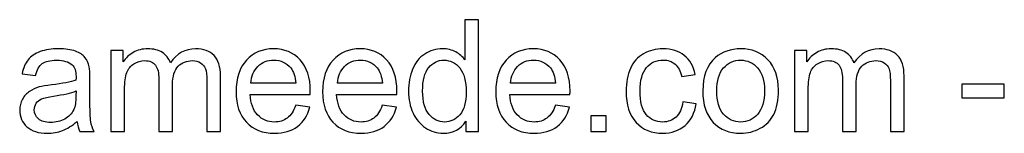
# Model space of a CAD drawing. Header units: centimetres. Extents: x -19.9 to 21.5, y -18.3 to 24.3.
# Tile 2 of 54: x -5.999 to -0.643, y -18.25 to -17.635. Entities that reach past the tile are written whole.
import ezdxf

# ---------------------------------------------------------------- set-up
doc = ezdxf.new("R2010")
doc.units = ezdxf.units.CM
doc.header["$MEASUREMENT"] = 0
doc.layers.add('Layer 1', color=7, linetype='Continuous')

msp = doc.modelspace()

# ---------------------------------------------------------------- linework, layer by layer
at = {"layer": 'Layer 1', "color": 250}
for points, knots in [([(-3.57178, -18.24092), (-3.57178, -18.24092), (-3.57178, -18.18518), (-3.57178, -18.18518), (-3.57178, -18.18518), (-3.59957, -18.2285), (-3.6405, -18.25023), (-3.69454, -18.25023), (-3.69454, -18.25023), (-3.72954, -18.25023), (-3.76171, -18.24064), (-3.79092, -18.22131), (-3.79092, -18.22131), (-3.82027, -18.20211), (-3.84299, -18.17516), (-3.85922, -18.14073), (-3.85922, -18.14073), (-3.87531, -18.10616), (-3.88335, -18.06651), (-3.88335, -18.02163), (-3.88335, -18.02163), (-3.88335, -17.97789), (-3.87601, -17.93824), (-3.86148, -17.90253), (-3.86148, -17.90253), (-3.8468, -17.86697), (-3.82493, -17.8396), (-3.79572, -17.82069), (-3.79572, -17.82069), (-3.76665, -17.80164), (-3.73391, -17.79218), (-3.69793, -17.79218), (-3.69793, -17.79218), (-3.6714, -17.79218), (-3.64783, -17.79783), (-3.62723, -17.80898), (-3.62723, -17.80898), (-3.60663, -17.82013), (-3.58984, -17.8348), (-3.57686, -17.85272), (-3.57686, -17.85272), (-3.57686, -17.85272), (-3.57686, -17.6347), (-3.57686, -17.6347), (-3.57686, -17.6347), (-3.57686, -17.6347), (-3.50235, -17.6347), (-3.50235, -17.6347), (-3.50235, -17.6347), (-3.50235, -17.6347), (-3.50235, -18.24092), (-3.50235, -18.24092), (-3.50235, -18.24092), (-3.50235, -18.24092), (-3.57178, -18.24092), (-3.57178, -18.24092)], [0, 0, 0, 0, 0.0666667, 0.0666667, 0.0666667, 0.0666667, 0.1333333, 0.1333333, 0.1333333, 0.1333333, 0.2, 0.2, 0.2, 0.2, 0.2666667, 0.2666667, 0.2666667, 0.2666667, 0.3333333, 0.3333333, 0.3333333, 0.3333333, 0.4, 0.4, 0.4, 0.4, 0.4666667, 0.4666667, 0.4666667, 0.4666667, 0.5333333, 0.5333333, 0.5333333, 0.5333333, 0.6, 0.6, 0.6, 0.6, 0.6666667, 0.6666667, 0.6666667, 0.6666667, 0.7333333, 0.7333333, 0.7333333, 0.7333333, 0.8, 0.8, 0.8, 0.8, 0.8666667, 0.8666667, 0.8666667, 0.8666667, 1, 1, 1, 1]), ([(-5.68634, -18.18589), (-5.714, -18.20945), (-5.74067, -18.22596), (-5.76621, -18.2357), (-5.76621, -18.2357), (-5.79175, -18.24544), (-5.81912, -18.25023), (-5.84848, -18.25023), (-5.84848, -18.25023), (-5.89674, -18.25023), (-5.93385, -18.23852), (-5.95981, -18.21496), (-5.95981, -18.21496), (-5.98578, -18.19153), (-5.99876, -18.16147), (-5.99876, -18.12493), (-5.99876, -18.12493), (-5.99876, -18.10348), (-5.99382, -18.08386), (-5.98408, -18.06608), (-5.98408, -18.06608), (-5.97421, -18.0483), (-5.96137, -18.03419), (-5.94556, -18.02347), (-5.94556, -18.02347), (-5.92962, -18.01274), (-5.91184, -18.00456), (-5.89194, -17.99905), (-5.89194, -17.99905), (-5.87726, -17.99524), (-5.85511, -17.99158), (-5.82562, -17.98791), (-5.82562, -17.98791), (-5.7655, -17.98085), (-5.72105, -17.97224), (-5.69269, -17.96237), (-5.69269, -17.96237), (-5.69241, -17.95221), (-5.69227, -17.94571), (-5.69227, -17.94303), (-5.69227, -17.94303), (-5.69227, -17.91284), (-5.69932, -17.89153), (-5.71343, -17.87911), (-5.71343, -17.87911), (-5.73248, -17.86232), (-5.76085, -17.85399), (-5.79838, -17.85399), (-5.79838, -17.85399), (-5.83352, -17.85399), (-5.85948, -17.8602), (-5.87613, -17.87248), (-5.87613, -17.87248), (-5.89293, -17.88475), (-5.9052, -17.90649), (-5.91325, -17.93781), (-5.91325, -17.93781), (-5.91325, -17.93781), (-5.98606, -17.92765), (-5.98606, -17.92765), (-5.98606, -17.92765), (-5.97943, -17.89647), (-5.96856, -17.87121), (-5.95332, -17.85202), (-5.95332, -17.85202), (-5.93808, -17.83283), (-5.91607, -17.81815), (-5.88728, -17.80771), (-5.88728, -17.80771), (-5.85864, -17.79741), (-5.82519, -17.79218), (-5.78737, -17.79218), (-5.78737, -17.79218), (-5.74984, -17.79218), (-5.71922, -17.79656), (-5.69565, -17.80545), (-5.69565, -17.80545), (-5.67223, -17.81434), (-5.65487, -17.82535), (-5.64386, -17.83875), (-5.64386, -17.83875), (-5.63286, -17.85216), (-5.6251, -17.86909), (-5.62058, -17.88955), (-5.62058, -17.88955), (-5.61818, -17.90225), (-5.61691, -17.92511), (-5.61691, -17.95799), (-5.61691, -17.95799), (-5.61691, -17.95799), (-5.61691, -18.05677), (-5.61691, -18.05677), (-5.61691, -18.05677), (-5.61691, -18.12577), (-5.61536, -18.16938), (-5.61226, -18.18786), (-5.61226, -18.18786), (-5.60929, -18.20635), (-5.60308, -18.22399), (-5.59405, -18.24092), (-5.59405, -18.24092), (-5.59405, -18.24092), (-5.67195, -18.24092), (-5.67195, -18.24092), (-5.67195, -18.24092), (-5.67942, -18.22526), (-5.68422, -18.20691), (-5.68634, -18.18589)], [0, 0, 0, 0, 0.0357143, 0.0357143, 0.0357143, 0.0357143, 0.0714286, 0.0714286, 0.0714286, 0.0714286, 0.1071429, 0.1071429, 0.1071429, 0.1071429, 0.1428571, 0.1428571, 0.1428571, 0.1428571, 0.1785714, 0.1785714, 0.1785714, 0.1785714, 0.2142857, 0.2142857, 0.2142857, 0.2142857, 0.25, 0.25, 0.25, 0.25, 0.2857143, 0.2857143, 0.2857143, 0.2857143, 0.3214286, 0.3214286, 0.3214286, 0.3214286, 0.3571429, 0.3571429, 0.3571429, 0.3571429, 0.3928571, 0.3928571, 0.3928571, 0.3928571, 0.4285714, 0.4285714, 0.4285714, 0.4285714, 0.4642857, 0.4642857, 0.4642857, 0.4642857, 0.5, 0.5, 0.5, 0.5, 0.5357143, 0.5357143, 0.5357143, 0.5357143, 0.5714286, 0.5714286, 0.5714286, 0.5714286, 0.6071429, 0.6071429, 0.6071429, 0.6071429, 0.6428571, 0.6428571, 0.6428571, 0.6428571, 0.6785714, 0.6785714, 0.6785714, 0.6785714, 0.7142857, 0.7142857, 0.7142857, 0.7142857, 0.75, 0.75, 0.75, 0.75, 0.7857143, 0.7857143, 0.7857143, 0.7857143, 0.8214286, 0.8214286, 0.8214286, 0.8214286, 0.8571429, 0.8571429, 0.8571429, 0.8571429, 0.8928571, 0.8928571, 0.8928571, 0.8928571, 0.9285714, 0.9285714, 0.9285714, 0.9285714, 1, 1, 1, 1]), ([(-5.50247, -18.24092), (-5.50247, -18.24092), (-5.50247, -17.8015), (-5.50247, -17.8015), (-5.50247, -17.8015), (-5.50247, -17.8015), (-5.43558, -17.8015), (-5.43558, -17.8015), (-5.43558, -17.8015), (-5.43558, -17.8015), (-5.43558, -17.86359), (-5.43558, -17.86359), (-5.43558, -17.86359), (-5.4219, -17.84214), (-5.40355, -17.82478), (-5.38069, -17.8118), (-5.38069, -17.8118), (-5.35783, -17.79868), (-5.33187, -17.79218), (-5.30266, -17.79218), (-5.30266, -17.79218), (-5.2702, -17.79218), (-5.24353, -17.79896), (-5.22279, -17.81236), (-5.22279, -17.81236), (-5.20204, -17.82591), (-5.18737, -17.84468), (-5.1789, -17.86895), (-5.1789, -17.86895), (-5.14391, -17.81773), (-5.09861, -17.79218), (-5.04273, -17.79218), (-5.04273, -17.79218), (-4.99898, -17.79218), (-4.96526, -17.80418), (-4.94183, -17.82831), (-4.94183, -17.82831), (-4.91827, -17.85244), (-4.90641, -17.88955), (-4.90641, -17.93965), (-4.90641, -17.93965), (-4.90641, -17.93965), (-4.90641, -18.24092), (-4.90641, -18.24092), (-4.90641, -18.24092), (-4.90641, -18.24092), (-4.98092, -18.24092), (-4.98092, -18.24092), (-4.98092, -18.24092), (-4.98092, -18.24092), (-4.98092, -17.96434), (-4.98092, -17.96434), (-4.98092, -17.96434), (-4.98092, -17.93471), (-4.98346, -17.91326), (-4.98826, -17.90014), (-4.98826, -17.90014), (-4.99306, -17.88701), (-5.00181, -17.87657), (-5.01465, -17.86853), (-5.01465, -17.86853), (-5.02735, -17.86048), (-5.0423, -17.85653), (-5.05938, -17.85653), (-5.05938, -17.85653), (-5.09042, -17.85653), (-5.11611, -17.86683), (-5.13657, -17.88729), (-5.13657, -17.88729), (-5.15703, -17.9079), (-5.16719, -17.94078), (-5.16719, -17.98593), (-5.16719, -17.98593), (-5.16719, -17.98593), (-5.16719, -18.24092), (-5.16719, -18.24092), (-5.16719, -18.24092), (-5.16719, -18.24092), (-5.2417, -18.24092), (-5.2417, -18.24092), (-5.2417, -18.24092), (-5.2417, -18.24092), (-5.2417, -17.95573), (-5.2417, -17.95573), (-5.2417, -17.95573), (-5.2417, -17.92271), (-5.24776, -17.89788), (-5.2599, -17.88137), (-5.2599, -17.88137), (-5.27203, -17.86486), (-5.29193, -17.85653), (-5.31945, -17.85653), (-5.31945, -17.85653), (-5.34033, -17.85653), (-5.35966, -17.86204), (-5.37744, -17.87304), (-5.37744, -17.87304), (-5.39522, -17.88405), (-5.40807, -17.90014), (-5.41611, -17.92144), (-5.41611, -17.92144), (-5.42401, -17.94261), (-5.42796, -17.97323), (-5.42796, -18.01317), (-5.42796, -18.01317), (-5.42796, -18.01317), (-5.42796, -18.24092), (-5.42796, -18.24092), (-5.42796, -18.24092), (-5.42796, -18.24092), (-5.50247, -18.24092), (-5.50247, -18.24092)], [0, 0, 0, 0, 0.0344828, 0.0344828, 0.0344828, 0.0344828, 0.0689655, 0.0689655, 0.0689655, 0.0689655, 0.1034483, 0.1034483, 0.1034483, 0.1034483, 0.137931, 0.137931, 0.137931, 0.137931, 0.1724138, 0.1724138, 0.1724138, 0.1724138, 0.2068966, 0.2068966, 0.2068966, 0.2068966, 0.2413793, 0.2413793, 0.2413793, 0.2413793, 0.2758621, 0.2758621, 0.2758621, 0.2758621, 0.3103448, 0.3103448, 0.3103448, 0.3103448, 0.3448276, 0.3448276, 0.3448276, 0.3448276, 0.3793103, 0.3793103, 0.3793103, 0.3793103, 0.4137931, 0.4137931, 0.4137931, 0.4137931, 0.4482759, 0.4482759, 0.4482759, 0.4482759, 0.4827586, 0.4827586, 0.4827586, 0.4827586, 0.5172414, 0.5172414, 0.5172414, 0.5172414, 0.5517241, 0.5517241, 0.5517241, 0.5517241, 0.5862069, 0.5862069, 0.5862069, 0.5862069, 0.6206897, 0.6206897, 0.6206897, 0.6206897, 0.6551724, 0.6551724, 0.6551724, 0.6551724, 0.6896552, 0.6896552, 0.6896552, 0.6896552, 0.7241379, 0.7241379, 0.7241379, 0.7241379, 0.7586207, 0.7586207, 0.7586207, 0.7586207, 0.7931034, 0.7931034, 0.7931034, 0.7931034, 0.8275862, 0.8275862, 0.8275862, 0.8275862, 0.862069, 0.862069, 0.862069, 0.862069, 0.8965517, 0.8965517, 0.8965517, 0.8965517, 0.9310345, 0.9310345, 0.9310345, 0.9310345, 1, 1, 1, 1]), ([(-4.49747, -18.09868), (-4.49747, -18.09868), (-4.42042, -18.10884), (-4.42042, -18.10884), (-4.42042, -18.10884), (-4.43242, -18.15357), (-4.45485, -18.18843), (-4.48759, -18.21312), (-4.48759, -18.21312), (-4.52033, -18.23782), (-4.5621, -18.25023), (-4.61304, -18.25023), (-4.61304, -18.25023), (-4.6771, -18.25023), (-4.7279, -18.23048), (-4.76544, -18.19097), (-4.76544, -18.19097), (-4.80298, -18.1516), (-4.82174, -18.09614), (-4.82174, -18.02488), (-4.82174, -18.02488), (-4.82174, -17.95122), (-4.80283, -17.89393), (-4.76488, -17.85329), (-4.76488, -17.85329), (-4.72692, -17.8125), (-4.67767, -17.79218), (-4.61713, -17.79218), (-4.61713, -17.79218), (-4.55857, -17.79218), (-4.51073, -17.81208), (-4.47362, -17.85202), (-4.47362, -17.85202), (-4.43651, -17.89195), (-4.41788, -17.94811), (-4.41788, -18.0205), (-4.41788, -18.0205), (-4.41788, -18.02488), (-4.41802, -18.03151), (-4.4183, -18.04026), (-4.4183, -18.04026), (-4.4183, -18.04026), (-4.74554, -18.04026), (-4.74554, -18.04026), (-4.74554, -18.04026), (-4.74272, -18.08838), (-4.72917, -18.12535), (-4.70462, -18.15089), (-4.70462, -18.15089), (-4.68021, -18.17643), (-4.64959, -18.18927), (-4.61304, -18.18927), (-4.61304, -18.18927), (-4.5858, -18.18927), (-4.56252, -18.18208), (-4.54333, -18.16768), (-4.54333, -18.16768), (-4.524, -18.15329), (-4.50876, -18.13029), (-4.49747, -18.09868)], [0, 0, 0, 0, 0.0625, 0.0625, 0.0625, 0.0625, 0.125, 0.125, 0.125, 0.125, 0.1875, 0.1875, 0.1875, 0.1875, 0.25, 0.25, 0.25, 0.25, 0.3125, 0.3125, 0.3125, 0.3125, 0.375, 0.375, 0.375, 0.375, 0.4375, 0.4375, 0.4375, 0.4375, 0.5, 0.5, 0.5, 0.5, 0.5625, 0.5625, 0.5625, 0.5625, 0.625, 0.625, 0.625, 0.625, 0.6875, 0.6875, 0.6875, 0.6875, 0.75, 0.75, 0.75, 0.75, 0.8125, 0.8125, 0.8125, 0.8125, 0.875, 0.875, 0.875, 0.875, 1, 1, 1, 1]), ([(-4.02658, -18.09868), (-4.02658, -18.09868), (-3.94953, -18.10884), (-3.94953, -18.10884), (-3.94953, -18.10884), (-3.96153, -18.15357), (-3.98396, -18.18843), (-4.0167, -18.21312), (-4.0167, -18.21312), (-4.04944, -18.23782), (-4.09121, -18.25023), (-4.14215, -18.25023), (-4.14215, -18.25023), (-4.20621, -18.25023), (-4.25701, -18.23048), (-4.29455, -18.19097), (-4.29455, -18.19097), (-4.33209, -18.1516), (-4.35085, -18.09614), (-4.35085, -18.02488), (-4.35085, -18.02488), (-4.35085, -17.95122), (-4.33194, -17.89393), (-4.29399, -17.85329), (-4.29399, -17.85329), (-4.25603, -17.8125), (-4.20678, -17.79218), (-4.14624, -17.79218), (-4.14624, -17.79218), (-4.08768, -17.79218), (-4.03984, -17.81208), (-4.00273, -17.85202), (-4.00273, -17.85202), (-3.96562, -17.89195), (-3.94699, -17.94811), (-3.94699, -18.0205), (-3.94699, -18.0205), (-3.94699, -18.02488), (-3.94713, -18.03151), (-3.94741, -18.04026), (-3.94741, -18.04026), (-3.94741, -18.04026), (-4.27465, -18.04026), (-4.27465, -18.04026), (-4.27465, -18.04026), (-4.27183, -18.08838), (-4.25828, -18.12535), (-4.23373, -18.15089), (-4.23373, -18.15089), (-4.20932, -18.17643), (-4.1787, -18.18927), (-4.14215, -18.18927), (-4.14215, -18.18927), (-4.11491, -18.18927), (-4.09163, -18.18208), (-4.07244, -18.16768), (-4.07244, -18.16768), (-4.05311, -18.15329), (-4.03787, -18.13029), (-4.02658, -18.09868)], [0, 0, 0, 0, 0.0625, 0.0625, 0.0625, 0.0625, 0.125, 0.125, 0.125, 0.125, 0.1875, 0.1875, 0.1875, 0.1875, 0.25, 0.25, 0.25, 0.25, 0.3125, 0.3125, 0.3125, 0.3125, 0.375, 0.375, 0.375, 0.375, 0.4375, 0.4375, 0.4375, 0.4375, 0.5, 0.5, 0.5, 0.5, 0.5625, 0.5625, 0.5625, 0.5625, 0.625, 0.625, 0.625, 0.625, 0.6875, 0.6875, 0.6875, 0.6875, 0.75, 0.75, 0.75, 0.75, 0.8125, 0.8125, 0.8125, 0.8125, 0.875, 0.875, 0.875, 0.875, 1, 1, 1, 1]), ([(-3.0848, -18.09868), (-3.0848, -18.09868), (-3.00775, -18.10884), (-3.00775, -18.10884), (-3.00775, -18.10884), (-3.01975, -18.15357), (-3.04218, -18.18843), (-3.07492, -18.21312), (-3.07492, -18.21312), (-3.10766, -18.23782), (-3.14943, -18.25023), (-3.20037, -18.25023), (-3.20037, -18.25023), (-3.26443, -18.25023), (-3.31523, -18.23048), (-3.35277, -18.19097), (-3.35277, -18.19097), (-3.39031, -18.1516), (-3.40907, -18.09614), (-3.40907, -18.02488), (-3.40907, -18.02488), (-3.40907, -17.95122), (-3.39016, -17.89393), (-3.35221, -17.85329), (-3.35221, -17.85329), (-3.31425, -17.8125), (-3.265, -17.79218), (-3.20446, -17.79218), (-3.20446, -17.79218), (-3.1459, -17.79218), (-3.09806, -17.81208), (-3.06095, -17.85202), (-3.06095, -17.85202), (-3.02384, -17.89195), (-3.00521, -17.94811), (-3.00521, -18.0205), (-3.00521, -18.0205), (-3.00521, -18.02488), (-3.00535, -18.03151), (-3.00563, -18.04026), (-3.00563, -18.04026), (-3.00563, -18.04026), (-3.33287, -18.04026), (-3.33287, -18.04026), (-3.33287, -18.04026), (-3.33005, -18.08838), (-3.3165, -18.12535), (-3.29195, -18.15089), (-3.29195, -18.15089), (-3.26754, -18.17643), (-3.23692, -18.18927), (-3.20037, -18.18927), (-3.20037, -18.18927), (-3.17313, -18.18927), (-3.14985, -18.18208), (-3.13066, -18.16768), (-3.13066, -18.16768), (-3.11133, -18.15329), (-3.09609, -18.13029), (-3.0848, -18.09868)], [0, 0, 0, 0, 0.0625, 0.0625, 0.0625, 0.0625, 0.125, 0.125, 0.125, 0.125, 0.1875, 0.1875, 0.1875, 0.1875, 0.25, 0.25, 0.25, 0.25, 0.3125, 0.3125, 0.3125, 0.3125, 0.375, 0.375, 0.375, 0.375, 0.4375, 0.4375, 0.4375, 0.4375, 0.5, 0.5, 0.5, 0.5, 0.5625, 0.5625, 0.5625, 0.5625, 0.625, 0.625, 0.625, 0.625, 0.6875, 0.6875, 0.6875, 0.6875, 0.75, 0.75, 0.75, 0.75, 0.8125, 0.8125, 0.8125, 0.8125, 0.875, 0.875, 0.875, 0.875, 1, 1, 1, 1]), ([(-2.39138, -18.08005), (-2.39138, -18.08005), (-2.31857, -18.09021), (-2.31857, -18.09021), (-2.31857, -18.09021), (-2.32661, -18.14031), (-2.34693, -18.1794), (-2.37981, -18.20776), (-2.37981, -18.20776), (-2.41269, -18.23612), (-2.45319, -18.25023), (-2.50102, -18.25023), (-2.50102, -18.25023), (-2.56099, -18.25023), (-2.60926, -18.23062), (-2.64566, -18.19139), (-2.64566, -18.19139), (-2.68221, -18.15216), (-2.70041, -18.096), (-2.70041, -18.0229), (-2.70041, -18.0229), (-2.70041, -17.97549), (-2.69251, -17.93414), (-2.67685, -17.89858), (-2.67685, -17.89858), (-2.66118, -17.86316), (-2.63734, -17.83649), (-2.60516, -17.81886), (-2.60516, -17.81886), (-2.57313, -17.80107), (-2.53828, -17.79218), (-2.50046, -17.79218), (-2.50046, -17.79218), (-2.4529, -17.79218), (-2.41382, -17.80418), (-2.38362, -17.82831), (-2.38362, -17.82831), (-2.35328, -17.85244), (-2.33381, -17.88673), (-2.32534, -17.93104), (-2.32534, -17.93104), (-2.32534, -17.93104), (-2.39731, -17.94205), (-2.39731, -17.94205), (-2.39731, -17.94205), (-2.40422, -17.91255), (-2.41636, -17.8904), (-2.43399, -17.87544), (-2.43399, -17.87544), (-2.45149, -17.86062), (-2.47266, -17.85315), (-2.49749, -17.85315), (-2.49749, -17.85315), (-2.53503, -17.85315), (-2.56551, -17.86655), (-2.58908, -17.89336), (-2.58908, -17.89336), (-2.6125, -17.92031), (-2.62421, -17.96265), (-2.62421, -18.02079), (-2.62421, -18.02079), (-2.62421, -18.07977), (-2.61292, -18.12253), (-2.59035, -18.1492), (-2.59035, -18.1492), (-2.56763, -18.17587), (-2.53813, -18.18927), (-2.50187, -18.18927), (-2.50187, -18.18927), (-2.47252, -18.18927), (-2.44811, -18.18038), (-2.42863, -18.16246), (-2.42863, -18.16246), (-2.40902, -18.14468), (-2.3966, -18.11717), (-2.39138, -18.08005)], [0, 0, 0, 0, 0.05, 0.05, 0.05, 0.05, 0.1, 0.1, 0.1, 0.1, 0.15, 0.15, 0.15, 0.15, 0.2, 0.2, 0.2, 0.2, 0.25, 0.25, 0.25, 0.25, 0.3, 0.3, 0.3, 0.3, 0.35, 0.35, 0.35, 0.35, 0.4, 0.4, 0.4, 0.4, 0.45, 0.45, 0.45, 0.45, 0.5, 0.5, 0.5, 0.5, 0.55, 0.55, 0.55, 0.55, 0.6, 0.6, 0.6, 0.6, 0.65, 0.65, 0.65, 0.65, 0.7, 0.7, 0.7, 0.7, 0.75, 0.75, 0.75, 0.75, 0.8, 0.8, 0.8, 0.8, 0.85, 0.85, 0.85, 0.85, 0.9, 0.9, 0.9, 0.9, 1, 1, 1, 1]), ([(-2.283, -18.02121), (-2.283, -17.94007), (-2.26042, -17.87996), (-2.21513, -17.84087), (-2.21513, -17.84087), (-2.17745, -17.80841), (-2.1313, -17.79218), (-2.07698, -17.79218), (-2.07698, -17.79218), (-2.01672, -17.79218), (-1.96733, -17.81194), (-1.92895, -17.85145), (-1.92895, -17.85145), (-1.89071, -17.89082), (-1.87152, -17.94543), (-1.87152, -18.015), (-1.87152, -18.015), (-1.87152, -18.07144), (-1.87998, -18.11575), (-1.89692, -18.14807), (-1.89692, -18.14807), (-1.91385, -18.18038), (-1.93855, -18.2055), (-1.971, -18.22342), (-1.971, -18.22342), (-2.00332, -18.24134), (-2.03874, -18.25023), (-2.07698, -18.25023), (-2.07698, -18.25023), (-2.1385, -18.25023), (-2.18817, -18.23062), (-2.22613, -18.19125), (-2.22613, -18.19125), (-2.26409, -18.15188), (-2.283, -18.09515), (-2.283, -18.02121)], [0, 0, 0, 0, 0.1, 0.1, 0.1, 0.1, 0.2, 0.2, 0.2, 0.2, 0.3, 0.3, 0.3, 0.3, 0.4, 0.4, 0.4, 0.4, 0.5, 0.5, 0.5, 0.5, 0.6, 0.6, 0.6, 0.6, 0.7, 0.7, 0.7, 0.7, 0.8, 0.8, 0.8, 0.8, 1, 1, 1, 1]), ([(-1.78417, -18.24092), (-1.78417, -18.24092), (-1.78417, -17.8015), (-1.78417, -17.8015), (-1.78417, -17.8015), (-1.78417, -17.8015), (-1.71728, -17.8015), (-1.71728, -17.8015), (-1.71728, -17.8015), (-1.71728, -17.8015), (-1.71728, -17.86359), (-1.71728, -17.86359), (-1.71728, -17.86359), (-1.7036, -17.84214), (-1.68525, -17.82478), (-1.66239, -17.8118), (-1.66239, -17.8118), (-1.63953, -17.79868), (-1.61357, -17.79218), (-1.58436, -17.79218), (-1.58436, -17.79218), (-1.5519, -17.79218), (-1.52523, -17.79896), (-1.50449, -17.81236), (-1.50449, -17.81236), (-1.48374, -17.82591), (-1.46907, -17.84468), (-1.4606, -17.86895), (-1.4606, -17.86895), (-1.42561, -17.81773), (-1.38031, -17.79218), (-1.32443, -17.79218), (-1.32443, -17.79218), (-1.28068, -17.79218), (-1.24696, -17.80418), (-1.22353, -17.82831), (-1.22353, -17.82831), (-1.19997, -17.85244), (-1.18811, -17.88955), (-1.18811, -17.93965), (-1.18811, -17.93965), (-1.18811, -17.93965), (-1.18811, -18.24092), (-1.18811, -18.24092), (-1.18811, -18.24092), (-1.18811, -18.24092), (-1.26262, -18.24092), (-1.26262, -18.24092), (-1.26262, -18.24092), (-1.26262, -18.24092), (-1.26262, -17.96434), (-1.26262, -17.96434), (-1.26262, -17.96434), (-1.26262, -17.93471), (-1.26516, -17.91326), (-1.26996, -17.90014), (-1.26996, -17.90014), (-1.27476, -17.88701), (-1.28351, -17.87657), (-1.29635, -17.86853), (-1.29635, -17.86853), (-1.30905, -17.86048), (-1.324, -17.85653), (-1.34108, -17.85653), (-1.34108, -17.85653), (-1.37212, -17.85653), (-1.39781, -17.86683), (-1.41827, -17.88729), (-1.41827, -17.88729), (-1.43873, -17.9079), (-1.44889, -17.94078), (-1.44889, -17.98593), (-1.44889, -17.98593), (-1.44889, -17.98593), (-1.44889, -18.24092), (-1.44889, -18.24092), (-1.44889, -18.24092), (-1.44889, -18.24092), (-1.5234, -18.24092), (-1.5234, -18.24092), (-1.5234, -18.24092), (-1.5234, -18.24092), (-1.5234, -17.95573), (-1.5234, -17.95573), (-1.5234, -17.95573), (-1.5234, -17.92271), (-1.52946, -17.89788), (-1.5416, -17.88137), (-1.5416, -17.88137), (-1.55373, -17.86486), (-1.57363, -17.85653), (-1.60115, -17.85653), (-1.60115, -17.85653), (-1.62203, -17.85653), (-1.64136, -17.86204), (-1.65914, -17.87304), (-1.65914, -17.87304), (-1.67692, -17.88405), (-1.68977, -17.90014), (-1.69781, -17.92144), (-1.69781, -17.92144), (-1.70571, -17.94261), (-1.70966, -17.97323), (-1.70966, -18.01317), (-1.70966, -18.01317), (-1.70966, -18.01317), (-1.70966, -18.24092), (-1.70966, -18.24092), (-1.70966, -18.24092), (-1.70966, -18.24092), (-1.78417, -18.24092), (-1.78417, -18.24092)], [0, 0, 0, 0, 0.0344828, 0.0344828, 0.0344828, 0.0344828, 0.0689655, 0.0689655, 0.0689655, 0.0689655, 0.1034483, 0.1034483, 0.1034483, 0.1034483, 0.137931, 0.137931, 0.137931, 0.137931, 0.1724138, 0.1724138, 0.1724138, 0.1724138, 0.2068966, 0.2068966, 0.2068966, 0.2068966, 0.2413793, 0.2413793, 0.2413793, 0.2413793, 0.2758621, 0.2758621, 0.2758621, 0.2758621, 0.3103448, 0.3103448, 0.3103448, 0.3103448, 0.3448276, 0.3448276, 0.3448276, 0.3448276, 0.3793103, 0.3793103, 0.3793103, 0.3793103, 0.4137931, 0.4137931, 0.4137931, 0.4137931, 0.4482759, 0.4482759, 0.4482759, 0.4482759, 0.4827586, 0.4827586, 0.4827586, 0.4827586, 0.5172414, 0.5172414, 0.5172414, 0.5172414, 0.5517241, 0.5517241, 0.5517241, 0.5517241, 0.5862069, 0.5862069, 0.5862069, 0.5862069, 0.6206897, 0.6206897, 0.6206897, 0.6206897, 0.6551724, 0.6551724, 0.6551724, 0.6551724, 0.6896552, 0.6896552, 0.6896552, 0.6896552, 0.7241379, 0.7241379, 0.7241379, 0.7241379, 0.7586207, 0.7586207, 0.7586207, 0.7586207, 0.7931034, 0.7931034, 0.7931034, 0.7931034, 0.8275862, 0.8275862, 0.8275862, 0.8275862, 0.862069, 0.862069, 0.862069, 0.862069, 0.8965517, 0.8965517, 0.8965517, 0.8965517, 0.9310345, 0.9310345, 0.9310345, 0.9310345, 1, 1, 1, 1]), ([(-4.74131, -17.9793), (-4.74131, -17.9793), (-4.49662, -17.9793), (-4.49662, -17.9793), (-4.49662, -17.9793), (-4.49987, -17.94233), (-4.50932, -17.91467), (-4.5247, -17.89618), (-4.5247, -17.89618), (-4.54827, -17.86754), (-4.57903, -17.85315), (-4.61671, -17.85315), (-4.61671, -17.85315), (-4.65086, -17.85315), (-4.6795, -17.86458), (-4.70279, -17.88744), (-4.70279, -17.88744), (-4.72593, -17.9103), (-4.73877, -17.94092), (-4.74131, -17.9793)], [0, 0, 0, 0, 0.1666667, 0.1666667, 0.1666667, 0.1666667, 0.3333333, 0.3333333, 0.3333333, 0.3333333, 0.5, 0.5, 0.5, 0.5, 0.6666667, 0.6666667, 0.6666667, 0.6666667, 1, 1, 1, 1]), ([(-4.27042, -17.9793), (-4.27042, -17.9793), (-4.02573, -17.9793), (-4.02573, -17.9793), (-4.02573, -17.9793), (-4.02898, -17.94233), (-4.03843, -17.91467), (-4.05381, -17.89618), (-4.05381, -17.89618), (-4.07738, -17.86754), (-4.10814, -17.85315), (-4.14582, -17.85315), (-4.14582, -17.85315), (-4.17997, -17.85315), (-4.20861, -17.86458), (-4.2319, -17.88744), (-4.2319, -17.88744), (-4.25504, -17.9103), (-4.26788, -17.94092), (-4.27042, -17.9793)], [0, 0, 0, 0, 0.1666667, 0.1666667, 0.1666667, 0.1666667, 0.3333333, 0.3333333, 0.3333333, 0.3333333, 0.5, 0.5, 0.5, 0.5, 0.6666667, 0.6666667, 0.6666667, 0.6666667, 1, 1, 1, 1]), ([(-3.80715, -18.02177), (-3.80715, -18.07794), (-3.7953, -18.11985), (-3.77145, -18.14765), (-3.77145, -18.14765), (-3.74774, -18.17544), (-3.71966, -18.18927), (-3.68735, -18.18927), (-3.68735, -18.18927), (-3.65475, -18.18927), (-3.62709, -18.17601), (-3.60423, -18.14948), (-3.60423, -18.14948), (-3.58151, -18.12295), (-3.57008, -18.08245), (-3.57008, -18.02798), (-3.57008, -18.02798), (-3.57008, -17.96815), (-3.58165, -17.92412), (-3.60494, -17.89604), (-3.60494, -17.89604), (-3.62808, -17.86796), (-3.65672, -17.85399), (-3.69073, -17.85399), (-3.69073, -17.85399), (-3.72389, -17.85399), (-3.75155, -17.8674), (-3.77385, -17.89435), (-3.77385, -17.89435), (-3.796, -17.9213), (-3.80715, -17.96378), (-3.80715, -18.02177)], [0, 0, 0, 0, 0.1111111, 0.1111111, 0.1111111, 0.1111111, 0.2222222, 0.2222222, 0.2222222, 0.2222222, 0.3333333, 0.3333333, 0.3333333, 0.3333333, 0.4444444, 0.4444444, 0.4444444, 0.4444444, 0.5555556, 0.5555556, 0.5555556, 0.5555556, 0.6666667, 0.6666667, 0.6666667, 0.6666667, 0.7777778, 0.7777778, 0.7777778, 0.7777778, 1, 1, 1, 1]), ([(-3.32864, -17.9793), (-3.32864, -17.9793), (-3.08395, -17.9793), (-3.08395, -17.9793), (-3.08395, -17.9793), (-3.0872, -17.94233), (-3.09665, -17.91467), (-3.11203, -17.89618), (-3.11203, -17.89618), (-3.1356, -17.86754), (-3.16636, -17.85315), (-3.20404, -17.85315), (-3.20404, -17.85315), (-3.23819, -17.85315), (-3.26683, -17.86458), (-3.29012, -17.88744), (-3.29012, -17.88744), (-3.31326, -17.9103), (-3.3261, -17.94092), (-3.32864, -17.9793)], [0, 0, 0, 0, 0.1666667, 0.1666667, 0.1666667, 0.1666667, 0.3333333, 0.3333333, 0.3333333, 0.3333333, 0.5, 0.5, 0.5, 0.5, 0.6666667, 0.6666667, 0.6666667, 0.6666667, 1, 1, 1, 1]), ([(-2.2068, -18.02135), (-2.2068, -18.07751), (-2.19452, -18.11956), (-2.16997, -18.14736), (-2.16997, -18.14736), (-2.14527, -18.1753), (-2.11437, -18.18927), (-2.07698, -18.18927), (-2.07698, -18.18927), (-2.04001, -18.18927), (-2.00924, -18.1753), (-1.98455, -18.14722), (-1.98455, -18.14722), (-1.96, -18.11914), (-1.94772, -18.07638), (-1.94772, -18.01895), (-1.94772, -18.01895), (-1.94772, -17.96476), (-1.96014, -17.9237), (-1.98483, -17.8959), (-1.98483, -17.8959), (-2.00953, -17.86796), (-2.04029, -17.85399), (-2.07698, -17.85399), (-2.07698, -17.85399), (-2.11437, -17.85399), (-2.14527, -17.86782), (-2.16997, -17.89562), (-2.16997, -17.89562), (-2.19452, -17.92342), (-2.2068, -17.96533), (-2.2068, -18.02135)], [0, 0, 0, 0, 0.1111111, 0.1111111, 0.1111111, 0.1111111, 0.2222222, 0.2222222, 0.2222222, 0.2222222, 0.3333333, 0.3333333, 0.3333333, 0.3333333, 0.4444444, 0.4444444, 0.4444444, 0.4444444, 0.5555556, 0.5555556, 0.5555556, 0.5555556, 0.6666667, 0.6666667, 0.6666667, 0.6666667, 0.7777778, 0.7777778, 0.7777778, 0.7777778, 1, 1, 1, 1]), ([(-0.87329, -18.05889), (-0.87329, -18.05889), (-0.87329, -17.98438), (-0.87329, -17.98438), (-0.87329, -17.98438), (-0.87329, -17.98438), (-0.643, -17.98438), (-0.643, -17.98438), (-0.643, -17.98438), (-0.643, -17.98438), (-0.643, -18.05889), (-0.643, -18.05889), (-0.643, -18.05889), (-0.643, -18.05889), (-0.87329, -18.05889), (-0.87329, -18.05889)], [0, 0, 0, 0, 0.2, 0.2, 0.2, 0.2, 0.4, 0.4, 0.4, 0.4, 0.6, 0.6, 0.6, 0.6, 1, 1, 1, 1]), ([(-5.69227, -18.02079), (-5.71936, -18.03179), (-5.76, -18.04111), (-5.81419, -18.04873), (-5.81419, -18.04873), (-5.84495, -18.0531), (-5.86668, -18.05804), (-5.87938, -18.06354), (-5.87938, -18.06354), (-5.89208, -18.06905), (-5.90182, -18.07709), (-5.90873, -18.08753), (-5.90873, -18.08753), (-5.91565, -18.09811), (-5.91917, -18.10983), (-5.91917, -18.12281), (-5.91917, -18.12281), (-5.91917, -18.14242), (-5.91169, -18.15893), (-5.8966, -18.17206), (-5.8966, -18.17206), (-5.8815, -18.18518), (-5.85948, -18.19181), (-5.83055, -18.19181), (-5.83055, -18.19181), (-5.80191, -18.19181), (-5.77637, -18.1856), (-5.75393, -18.17305), (-5.75393, -18.17305), (-5.73164, -18.16063), (-5.71513, -18.14355), (-5.70468, -18.12196), (-5.70468, -18.12196), (-5.69664, -18.10517), (-5.69269, -18.08048), (-5.69269, -18.04788), (-5.69269, -18.04788), (-5.69269, -18.04788), (-5.69227, -18.02079), (-5.69227, -18.02079)], [0, 0, 0, 0, 0.0909091, 0.0909091, 0.0909091, 0.0909091, 0.1818182, 0.1818182, 0.1818182, 0.1818182, 0.2727273, 0.2727273, 0.2727273, 0.2727273, 0.3636364, 0.3636364, 0.3636364, 0.3636364, 0.4545455, 0.4545455, 0.4545455, 0.4545455, 0.5454545, 0.5454545, 0.5454545, 0.5454545, 0.6363636, 0.6363636, 0.6363636, 0.6363636, 0.7272727, 0.7272727, 0.7272727, 0.7272727, 0.8181818, 0.8181818, 0.8181818, 0.8181818, 1, 1, 1, 1]), ([(-2.89246, -18.24092), (-2.89246, -18.24092), (-2.89246, -18.15625), (-2.89246, -18.15625), (-2.89246, -18.15625), (-2.89246, -18.15625), (-2.8078, -18.15625), (-2.8078, -18.15625), (-2.8078, -18.15625), (-2.8078, -18.15625), (-2.8078, -18.24092), (-2.8078, -18.24092), (-2.8078, -18.24092), (-2.8078, -18.24092), (-2.89246, -18.24092), (-2.89246, -18.24092)], [0, 0, 0, 0, 0.2, 0.2, 0.2, 0.2, 0.4, 0.4, 0.4, 0.4, 0.6, 0.6, 0.6, 0.6, 1, 1, 1, 1])]:
    msp.add_open_spline(points, degree=3, knots=knots, dxfattribs=at)

doc.saveas('drawing.dxf')
